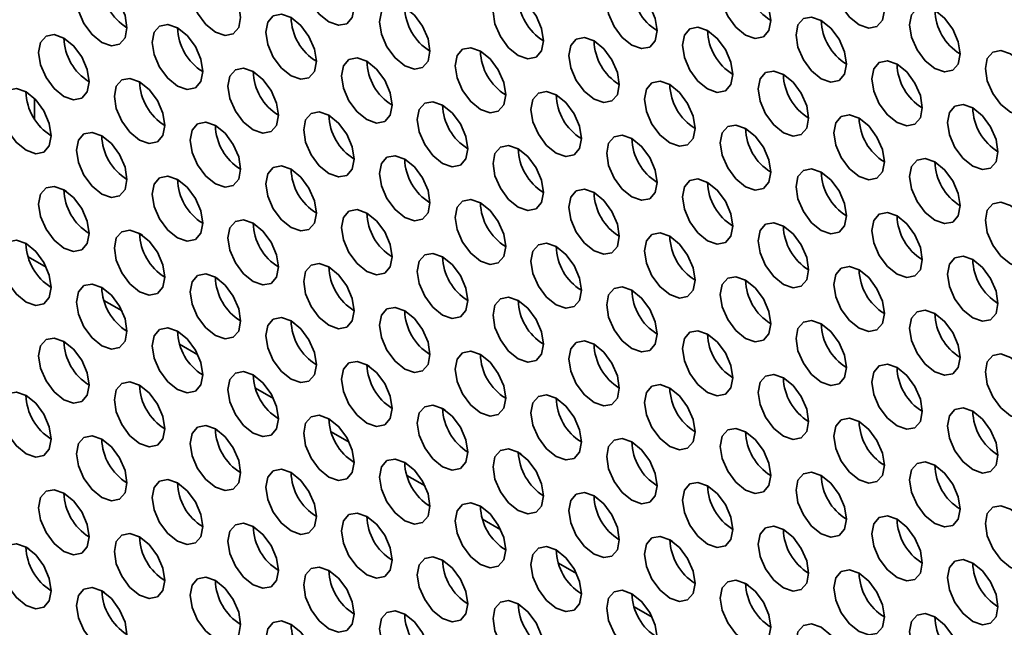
# Model space of a CAD drawing. Header units: millimetres. Extents: x 2 to 1120, y -2 to 861.
# Tile 136 of 226: x 768.13 to 777.33, y 628.88 to 634.55. Entities that reach past the tile are written whole.
import ezdxf

# ---------------------------------------------------------------- set-up
doc = ezdxf.new("R2010")
doc.units = ezdxf.units.MM

msp = doc.modelspace()

# ---------------------------------------------------------------- linework, layer by layer
at = {"color": 8, "linetype": 'Continuous', "lineweight": 35}
msp.add_line((768.2726, 633.622), (768.2726, 633.8103), dxfattribs=at)
at = {"color": 7, "linetype": 'Continuous', "lineweight": 35}
for p, q in [((768.546, 632.9594), (768.5715, 632.9447)), ((769.2531, 632.5512), (769.2786, 632.5365)), ((768.2127, 632.3353), (768.3821, 632.2375)), ((769.9603, 632.143), (769.9857, 632.1283)), ((768.9199, 631.9271), (769.0892, 631.8293)), ((770.6674, 631.7348), (770.6928, 631.7201)), ((769.627, 631.5189), (769.7963, 631.4211)), ((771.3745, 631.3266), (771.3999, 631.3119)), ((770.3341, 631.1107), (770.5034, 631.0129)), ((772.0816, 630.9184), (772.107, 630.9037)), ((771.0412, 630.7025), (771.2105, 630.6047)), ((772.7887, 630.5102), (772.8141, 630.4955)), ((771.7483, 630.2943), (771.9176, 630.1965)), ((773.4958, 630.102), (773.5212, 630.0873)), ((772.4554, 629.8861), (772.6247, 629.7883)), ((774.2029, 629.6938), (774.2283, 629.6791)), ((768.2176, 629.6107), (768.1925, 629.6252)), ((773.1625, 629.4779), (773.3318, 629.3801)), ((774.91, 629.2856), (774.9355, 629.2709)), ((768.9247, 629.2025), (768.8996, 629.217)), ((773.8696, 629.0697), (774.0389, 628.9719))]:
    msp.add_line(p, q, dxfattribs=at)
at = {"color": 7, "linetype": 'Continuous', "lineweight": 35, "flags": 128}
for points in [[(771.2566, 634.6624), (771.2387, 634.7769), (771.1876, 634.8947), (771.1111, 634.9979), (771.0209, 635.0706), (770.9307, 635.102), (770.8542, 635.0871), (770.8031, 635.0283), (770.7852, 634.9345), (770.8031, 634.82), (770.8542, 634.7022), (770.9307, 634.5991), (771.0209, 634.5263), (771.1111, 634.4949), (771.1876, 634.5098), (771.2387, 634.5686), (771.2566, 634.6624)], [(776.2064, 634.6356), (776.1884, 634.7502), (776.1373, 634.868), (776.0609, 634.9711), (775.9707, 635.0439), (775.8805, 635.0752), (775.804, 635.0604), (775.7529, 635.0016), (775.735, 634.9078), (775.7529, 634.7933), (775.804, 634.6755), (775.8805, 634.5723), (775.9707, 634.4995), (776.0609, 634.4682), (776.1373, 634.483), (776.1884, 634.5418), (776.2064, 634.6356)], [(770.1959, 634.567), (770.178, 634.6816), (770.1269, 634.7994), (770.0504, 634.9025), (769.9602, 634.9753), (769.87, 635.0066), (769.7936, 634.9918), (769.7425, 634.933), (769.7245, 634.8392), (769.7425, 634.7247), (769.7936, 634.6069), (769.87, 634.5037), (769.9602, 634.4309), (770.0504, 634.3996), (770.1269, 634.4144), (770.178, 634.4732), (770.1959, 634.567)], [(775.1457, 634.5403), (775.1278, 634.6548), (775.0767, 634.7726), (775.0002, 634.8757), (774.91, 634.9485), (774.8198, 634.9799), (774.7433, 634.965), (774.6922, 634.9062), (774.6743, 634.8124), (774.6922, 634.6979), (774.7433, 634.5801), (774.8198, 634.477), (774.91, 634.4042), (775.0002, 634.3728), (775.0767, 634.3877), (775.1278, 634.4465), (775.1457, 634.5403)], [(769.1353, 634.4717), (769.1173, 634.5862), (769.0663, 634.704), (768.9898, 634.8071), (768.8996, 634.8799), (768.8094, 634.9113), (768.7329, 634.8964), (768.6818, 634.8376), (768.6639, 634.7438), (768.6818, 634.6293), (768.7329, 634.5115), (768.8094, 634.4084), (768.8996, 634.3356), (768.9898, 634.3042), (769.0663, 634.3191), (769.1173, 634.3779), (769.1353, 634.4717)], [(774.085, 634.4449), (774.0671, 634.5594), (774.016, 634.6772), (773.9395, 634.7804), (773.8493, 634.8532), (773.7591, 634.8845), (773.6827, 634.8697), (773.6316, 634.8109), (773.6136, 634.7171), (773.6316, 634.6025), (773.6827, 634.4847), (773.7591, 634.3816), (773.8493, 634.3088), (773.9395, 634.2775), (774.016, 634.2923), (774.0671, 634.3511), (774.085, 634.4449)], [(773.0244, 634.3496), (773.0064, 634.4641), (772.9553, 634.5819), (772.8789, 634.685), (772.7887, 634.7578), (772.6985, 634.7892), (772.622, 634.7743), (772.5709, 634.7155), (772.553, 634.6217), (772.5709, 634.5072), (772.622, 634.3894), (772.6985, 634.2862), (772.7887, 634.2134), (772.8789, 634.1821), (772.9553, 634.197), (773.0064, 634.2558), (773.0244, 634.3496)], [(771.9637, 634.2542), (771.9458, 634.3687), (771.8947, 634.4865), (771.8182, 634.5897), (771.728, 634.6624), (771.6378, 634.6938), (771.5613, 634.6789), (771.5103, 634.6201), (771.4923, 634.5263), (771.5103, 634.4118), (771.5613, 634.294), (771.6378, 634.1909), (771.728, 634.1181), (771.8182, 634.0867), (771.8947, 634.1016), (771.9458, 634.1604), (771.9637, 634.2542)], [(776.9135, 634.2274), (776.8955, 634.342), (776.8444, 634.4598), (776.768, 634.5629), (776.6778, 634.6357), (776.5876, 634.667), (776.5111, 634.6522), (776.46, 634.5934), (776.4421, 634.4996), (776.46, 634.3851), (776.5111, 634.2673), (776.5876, 634.1641), (776.6778, 634.0913), (776.768, 634.06), (776.8444, 634.0748), (776.8955, 634.1336), (776.9135, 634.2274)], [(770.9031, 634.1588), (770.8851, 634.2734), (770.834, 634.3911), (770.7576, 634.4943), (770.6674, 634.5671), (770.5772, 634.5984), (770.5007, 634.5836), (770.4496, 634.5248), (770.4317, 634.431), (770.4496, 634.3165), (770.5007, 634.1987), (770.5772, 634.0955), (770.6674, 634.0227), (770.7576, 633.9914), (770.834, 634.0062), (770.8851, 634.065), (770.9031, 634.1588)], [(775.8528, 634.1321), (775.8349, 634.2466), (775.7838, 634.3644), (775.7073, 634.4675), (775.6171, 634.5403), (775.5269, 634.5717), (775.4504, 634.5568), (775.3993, 634.498), (775.3814, 634.4042), (775.3993, 634.2897), (775.4504, 634.1719), (775.5269, 634.0688), (775.6171, 633.996), (775.7073, 633.9646), (775.7838, 633.9795), (775.8349, 634.0383), (775.8528, 634.1321)], [(769.8424, 634.0635), (769.8245, 634.178), (769.7734, 634.2958), (769.6969, 634.3989), (769.6067, 634.4717), (769.5165, 634.5031), (769.44, 634.4882), (769.3889, 634.4294), (769.371, 634.3356), (769.3889, 634.2211), (769.44, 634.1033), (769.5165, 634.0001), (769.6067, 633.9274), (769.6969, 633.896), (769.7734, 633.9109), (769.8245, 633.9697), (769.8424, 634.0635)], [(774.7921, 634.0367), (774.7742, 634.1512), (774.7231, 634.269), (774.6466, 634.3722), (774.5564, 634.445), (774.4662, 634.4763), (774.3898, 634.4615), (774.3387, 634.4027), (774.3207, 634.3089), (774.3387, 634.1943), (774.3898, 634.0765), (774.4662, 633.9734), (774.5564, 633.9006), (774.6466, 633.8693), (774.7231, 633.8841), (774.7742, 633.9429), (774.7921, 634.0367)], [(768.7817, 633.9681), (768.7638, 634.0826), (768.7127, 634.2004), (768.6362, 634.3036), (768.546, 634.3764), (768.4558, 634.4077), (768.3794, 634.3929), (768.3283, 634.334), (768.3103, 634.2402), (768.3283, 634.1257), (768.3794, 634.0079), (768.4558, 633.9048), (768.546, 633.832), (768.6362, 633.8006), (768.7127, 633.8155), (768.7638, 633.8743), (768.7817, 633.9681)], [(773.7315, 633.9414), (773.7135, 634.0559), (773.6624, 634.1737), (773.586, 634.2768), (773.4958, 634.3496), (773.4056, 634.381), (773.3291, 634.3661), (773.278, 634.3073), (773.2601, 634.2135), (773.278, 634.099), (773.3291, 633.9812), (773.4056, 633.878), (773.4958, 633.8052), (773.586, 633.7739), (773.6624, 633.7887), (773.7135, 633.8476), (773.7315, 633.9414)], [(772.6708, 633.846), (772.6529, 633.9605), (772.6018, 634.0783), (772.5253, 634.1815), (772.4351, 634.2542), (772.3449, 634.2856), (772.2685, 634.2707), (772.2174, 634.2119), (772.1994, 634.1181), (772.2174, 634.0036), (772.2685, 633.8858), (772.3449, 633.7827), (772.4351, 633.7099), (772.5253, 633.6785), (772.6018, 633.6934), (772.6529, 633.7522), (772.6708, 633.846)], [(771.6102, 633.7506), (771.5922, 633.8651), (771.5411, 633.9829), (771.4647, 634.0861), (771.3745, 634.1589), (771.2843, 634.1902), (771.2078, 634.1754), (771.1567, 634.1166), (771.1388, 634.0228), (771.1567, 633.9083), (771.2078, 633.7905), (771.2843, 633.6873), (771.3745, 633.6145), (771.4647, 633.5832), (771.5411, 633.598), (771.5922, 633.6568), (771.6102, 633.7506)], [(777.6206, 633.8192), (777.6026, 633.9338), (777.5515, 634.0516), (777.4751, 634.1547), (777.3849, 634.2275), (777.2947, 634.2588), (777.2182, 634.244), (777.1671, 634.1852), (777.1492, 634.0914), (777.1671, 633.9769), (777.2182, 633.8591), (777.2947, 633.7559), (777.3849, 633.6831), (777.4751, 633.6518), (777.5515, 633.6666), (777.6026, 633.7254), (777.6206, 633.8192)], [(770.5495, 633.6553), (770.5316, 633.7698), (770.4805, 633.8876), (770.404, 633.9907), (770.3138, 634.0635), (770.2236, 634.0949), (770.1471, 634.08), (770.096, 634.0212), (770.0781, 633.9274), (770.096, 633.8129), (770.1471, 633.6951), (770.2236, 633.5919), (770.3138, 633.5192), (770.404, 633.4878), (770.4805, 633.5027), (770.5316, 633.5615), (770.5495, 633.6553)], [(776.5599, 633.7239), (776.542, 633.8384), (776.4909, 633.9562), (776.4144, 634.0593), (776.3242, 634.1321), (776.234, 634.1635), (776.1575, 634.1486), (776.1064, 634.0898), (776.0885, 633.996), (776.1064, 633.8815), (776.1575, 633.7637), (776.234, 633.6606), (776.3242, 633.5878), (776.4144, 633.5564), (776.4909, 633.5713), (776.542, 633.6301), (776.5599, 633.7239)], [(769.4888, 633.5599), (769.4709, 633.6744), (769.4198, 633.7922), (769.3433, 633.8954), (769.2531, 633.9682), (769.1629, 633.9995), (769.0865, 633.9846), (769.0354, 633.9258), (769.0174, 633.832), (769.0354, 633.7175), (769.0865, 633.5997), (769.1629, 633.4966), (769.2531, 633.4238), (769.3433, 633.3924), (769.4198, 633.4073), (769.4709, 633.4661), (769.4888, 633.5599)], [(775.4993, 633.6285), (775.4813, 633.743), (775.4302, 633.8608), (775.3537, 633.964), (775.2635, 634.0368), (775.1733, 634.0681), (775.0969, 634.0533), (775.0458, 633.9945), (775.0278, 633.9007), (775.0458, 633.7861), (775.0969, 633.6683), (775.1733, 633.5652), (775.2635, 633.4924), (775.3537, 633.461), (775.4302, 633.4759), (775.4813, 633.5347), (775.4993, 633.6285)], [(774.4386, 633.5332), (774.4206, 633.6477), (774.3696, 633.7655), (774.2931, 633.8686), (774.2029, 633.9414), (774.1127, 633.9728), (774.0362, 633.9579), (773.9851, 633.8991), (773.9672, 633.8053), (773.9851, 633.6908), (774.0362, 633.573), (774.1127, 633.4698), (774.2029, 633.397), (774.2931, 633.3657), (774.3696, 633.3805), (774.4206, 633.4394), (774.4386, 633.5332)], [(768.4282, 633.4645), (768.4102, 633.5791), (768.3591, 633.6969), (768.2827, 633.8), (768.1925, 633.8728), (768.1023, 633.9041), (768.0258, 633.8893), (767.9747, 633.8305), (767.9568, 633.7367), (767.9747, 633.6222), (768.0258, 633.5044), (768.1023, 633.4012), (768.1925, 633.3284), (768.2827, 633.2971), (768.3591, 633.3119), (768.4102, 633.3707), (768.4282, 633.4645)], [(773.3779, 633.4378), (773.36, 633.5523), (773.3089, 633.6701), (773.2324, 633.7732), (773.1422, 633.846), (773.052, 633.8774), (772.9756, 633.8625), (772.9245, 633.8037), (772.9065, 633.7099), (772.9245, 633.5954), (772.9756, 633.4776), (773.052, 633.3745), (773.1422, 633.3017), (773.2324, 633.2703), (773.3089, 633.2852), (773.36, 633.344), (773.3779, 633.4378)], [(772.3173, 633.3424), (772.2993, 633.4569), (772.2482, 633.5747), (772.1718, 633.6779), (772.0816, 633.7507), (771.9914, 633.782), (771.9149, 633.7672), (771.8638, 633.7084), (771.8459, 633.6146), (771.8638, 633.5), (771.9149, 633.3822), (771.9914, 633.2791), (772.0816, 633.2063), (772.1718, 633.175), (772.2482, 633.1898), (772.2993, 633.2486), (772.3173, 633.3424)], [(777.267, 633.3157), (777.2491, 633.4302), (777.198, 633.548), (777.1215, 633.6511), (777.0313, 633.7239), (776.9411, 633.7553), (776.8646, 633.7404), (776.8136, 633.6816), (776.7956, 633.5878), (776.8136, 633.4733), (776.8646, 633.3555), (776.9411, 633.2524), (777.0313, 633.1796), (777.1215, 633.1482), (777.198, 633.1631), (777.2491, 633.2219), (777.267, 633.3157)], [(771.2566, 633.2471), (771.2387, 633.3616), (771.1876, 633.4794), (771.1111, 633.5825), (771.0209, 633.6553), (770.9307, 633.6867), (770.8542, 633.6718), (770.8031, 633.613), (770.7852, 633.5192), (770.8031, 633.4047), (770.8542, 633.2869), (770.9307, 633.1837), (771.0209, 633.111), (771.1111, 633.0796), (771.1876, 633.0945), (771.2387, 633.1533), (771.2566, 633.2471)], [(776.2064, 633.2203), (776.1884, 633.3348), (776.1373, 633.4526), (776.0609, 633.5558), (775.9707, 633.6286), (775.8805, 633.6599), (775.804, 633.6451), (775.7529, 633.5862), (775.735, 633.4924), (775.7529, 633.3779), (775.804, 633.2601), (775.8805, 633.157), (775.9707, 633.0842), (776.0609, 633.0528), (776.1373, 633.0677), (776.1884, 633.1265), (776.2064, 633.2203)], [(770.1959, 633.1517), (770.178, 633.2662), (770.1269, 633.384), (770.0504, 633.4872), (769.9602, 633.5599), (769.87, 633.5913), (769.7936, 633.5764), (769.7425, 633.5176), (769.7245, 633.4238), (769.7425, 633.3093), (769.7936, 633.1915), (769.87, 633.0884), (769.9602, 633.0156), (770.0504, 632.9842), (770.1269, 632.9991), (770.178, 633.0579), (770.1959, 633.1517)], [(775.1457, 633.1249), (775.1278, 633.2395), (775.0767, 633.3573), (775.0002, 633.4604), (774.91, 633.5332), (774.8198, 633.5645), (774.7433, 633.5497), (774.6922, 633.4909), (774.6743, 633.3971), (774.6922, 633.2826), (774.7433, 633.1648), (774.8198, 633.0616), (774.91, 632.9888), (775.0002, 632.9575), (775.0767, 632.9723), (775.1278, 633.0311), (775.1457, 633.1249)], [(769.1353, 633.0563), (769.1173, 633.1709), (769.0663, 633.2887), (768.9898, 633.3918), (768.8996, 633.4646), (768.8094, 633.4959), (768.7329, 633.4811), (768.6818, 633.4223), (768.6639, 633.3285), (768.6818, 633.214), (768.7329, 633.0962), (768.8094, 632.993), (768.8996, 632.9202), (768.9898, 632.8889), (769.0663, 632.9037), (769.1173, 632.9625), (769.1353, 633.0563)], [(774.085, 633.0296), (774.0671, 633.1441), (774.016, 633.2619), (773.9395, 633.365), (773.8493, 633.4378), (773.7591, 633.4692), (773.6827, 633.4543), (773.6316, 633.3955), (773.6136, 633.3017), (773.6316, 633.1872), (773.6827, 633.0694), (773.7591, 632.9663), (773.8493, 632.8935), (773.9395, 632.8621), (774.016, 632.877), (774.0671, 632.9358), (774.085, 633.0296)], [(773.0244, 632.9342), (773.0064, 633.0487), (772.9553, 633.1665), (772.8789, 633.2697), (772.7887, 633.3425), (772.6985, 633.3738), (772.622, 633.359), (772.5709, 633.3002), (772.553, 633.2064), (772.5709, 633.0918), (772.622, 632.974), (772.6985, 632.8709), (772.7887, 632.7981), (772.8789, 632.7668), (772.9553, 632.7816), (773.0064, 632.8404), (773.0244, 632.9342)], [(771.9637, 632.8389), (771.9458, 632.9534), (771.8947, 633.0712), (771.8182, 633.1743), (771.728, 633.2471), (771.6378, 633.2785), (771.5613, 633.2636), (771.5103, 633.2048), (771.4923, 633.111), (771.5103, 632.9965), (771.5613, 632.8787), (771.6378, 632.7755), (771.728, 632.7027), (771.8182, 632.6714), (771.8947, 632.6863), (771.9458, 632.7451), (771.9637, 632.8389)], [(770.9031, 632.7435), (770.8851, 632.858), (770.834, 632.9758), (770.7576, 633.079), (770.6674, 633.1517), (770.5772, 633.1831), (770.5007, 633.1682), (770.4496, 633.1094), (770.4317, 633.0156), (770.4496, 632.9011), (770.5007, 632.7833), (770.5772, 632.6802), (770.6674, 632.6074), (770.7576, 632.576), (770.834, 632.5909), (770.8851, 632.6497), (770.9031, 632.7435)], [(776.9135, 632.8121), (776.8955, 632.9266), (776.8444, 633.0444), (776.768, 633.1476), (776.6778, 633.2204), (776.5876, 633.2517), (776.5111, 633.2368), (776.46, 633.178), (776.4421, 633.0842), (776.46, 632.9697), (776.5111, 632.8519), (776.5876, 632.7488), (776.6778, 632.676), (776.768, 632.6446), (776.8444, 632.6595), (776.8955, 632.7183), (776.9135, 632.8121)], [(769.8424, 632.6481), (769.8245, 632.7627), (769.7734, 632.8804), (769.6969, 632.9836), (769.6067, 633.0564), (769.5165, 633.0877), (769.44, 633.0729), (769.3889, 633.0141), (769.371, 632.9203), (769.3889, 632.8058), (769.44, 632.688), (769.5165, 632.5848), (769.6067, 632.512), (769.6969, 632.4807), (769.7734, 632.4955), (769.8245, 632.5543), (769.8424, 632.6481)], [(775.8528, 632.7167), (775.8349, 632.8313), (775.7838, 632.9491), (775.7073, 633.0522), (775.6171, 633.125), (775.5269, 633.1563), (775.4504, 633.1415), (775.3993, 633.0827), (775.3814, 632.9889), (775.3993, 632.8744), (775.4504, 632.7566), (775.5269, 632.6534), (775.6171, 632.5806), (775.7073, 632.5493), (775.7838, 632.5641), (775.8349, 632.6229), (775.8528, 632.7167)], [(768.7817, 632.5528), (768.7638, 632.6673), (768.7127, 632.7851), (768.6362, 632.8882), (768.546, 632.961), (768.4558, 632.9924), (768.3794, 632.9775), (768.3283, 632.9187), (768.3103, 632.8249), (768.3283, 632.7104), (768.3794, 632.5926), (768.4558, 632.4894), (768.546, 632.4167), (768.6362, 632.3853), (768.7127, 632.4002), (768.7638, 632.459), (768.7817, 632.5528)], [(774.7921, 632.6214), (774.7742, 632.7359), (774.7231, 632.8537), (774.6466, 632.9568), (774.5564, 633.0296), (774.4662, 633.061), (774.3898, 633.0461), (774.3387, 632.9873), (774.3207, 632.8935), (774.3387, 632.779), (774.3898, 632.6612), (774.4662, 632.5581), (774.5564, 632.4853), (774.6466, 632.4539), (774.7231, 632.4688), (774.7742, 632.5276), (774.7921, 632.6214)], [(773.7315, 632.526), (773.7135, 632.6405), (773.6624, 632.7583), (773.586, 632.8615), (773.4958, 632.9343), (773.4056, 632.9656), (773.3291, 632.9508), (773.278, 632.892), (773.2601, 632.7982), (773.278, 632.6836), (773.3291, 632.5658), (773.4056, 632.4627), (773.4958, 632.3899), (773.586, 632.3586), (773.6624, 632.3734), (773.7135, 632.4322), (773.7315, 632.526)], [(772.6708, 632.4307), (772.6529, 632.5452), (772.6018, 632.663), (772.5253, 632.7661), (772.4351, 632.8389), (772.3449, 632.8703), (772.2685, 632.8554), (772.2174, 632.7966), (772.1994, 632.7028), (772.2174, 632.5883), (772.2685, 632.4705), (772.3449, 632.3673), (772.4351, 632.2945), (772.5253, 632.2632), (772.6018, 632.278), (772.6529, 632.3369), (772.6708, 632.4307)], [(777.6206, 632.4039), (777.6026, 632.5184), (777.5515, 632.6362), (777.4751, 632.7394), (777.3849, 632.8122), (777.2947, 632.8435), (777.2182, 632.8286), (777.1671, 632.7698), (777.1492, 632.676), (777.1671, 632.5615), (777.2182, 632.4437), (777.2947, 632.3406), (777.3849, 632.2678), (777.4751, 632.2364), (777.5515, 632.2513), (777.6026, 632.3101), (777.6206, 632.4039)], [(771.6102, 632.3353), (771.5922, 632.4498), (771.5411, 632.5676), (771.4647, 632.6708), (771.3745, 632.7435), (771.2843, 632.7749), (771.2078, 632.76), (771.1567, 632.7012), (771.1388, 632.6074), (771.1567, 632.4929), (771.2078, 632.3751), (771.2843, 632.272), (771.3745, 632.1992), (771.4647, 632.1678), (771.5411, 632.1827), (771.5922, 632.2415), (771.6102, 632.3353)], [(776.5599, 632.3085), (776.542, 632.4231), (776.4909, 632.5409), (776.4144, 632.644), (776.3242, 632.7168), (776.234, 632.7481), (776.1575, 632.7333), (776.1064, 632.6745), (776.0885, 632.5807), (776.1064, 632.4662), (776.1575, 632.3484), (776.234, 632.2452), (776.3242, 632.1724), (776.4144, 632.1411), (776.4909, 632.1559), (776.542, 632.2147), (776.5599, 632.3085)], [(770.5495, 632.2399), (770.5316, 632.3544), (770.4805, 632.4722), (770.404, 632.5754), (770.3138, 632.6482), (770.2236, 632.6795), (770.1471, 632.6647), (770.096, 632.6059), (770.0781, 632.5121), (770.096, 632.3976), (770.1471, 632.2798), (770.2236, 632.1766), (770.3138, 632.1038), (770.404, 632.0725), (770.4805, 632.0873), (770.5316, 632.1461), (770.5495, 632.2399)], [(775.4993, 632.2132), (775.4813, 632.3277), (775.4302, 632.4455), (775.3537, 632.5486), (775.2635, 632.6214), (775.1733, 632.6528), (775.0969, 632.6379), (775.0458, 632.5791), (775.0278, 632.4853), (775.0458, 632.3708), (775.0969, 632.253), (775.1733, 632.1499), (775.2635, 632.0771), (775.3537, 632.0457), (775.4302, 632.0606), (775.4813, 632.1194), (775.4993, 632.2132)], [(769.4888, 632.1446), (769.4709, 632.2591), (769.4198, 632.3769), (769.3433, 632.48), (769.2531, 632.5528), (769.1629, 632.5842), (769.0865, 632.5693), (769.0354, 632.5105), (769.0174, 632.4167), (769.0354, 632.3022), (769.0865, 632.1844), (769.1629, 632.0812), (769.2531, 632.0085), (769.3433, 631.9771), (769.4198, 631.992), (769.4709, 632.0508), (769.4888, 632.1446)], [(774.4386, 632.1178), (774.4206, 632.2323), (774.3696, 632.3501), (774.2931, 632.4533), (774.2029, 632.5261), (774.1127, 632.5574), (774.0362, 632.5426), (773.9851, 632.4838), (773.9672, 632.39), (773.9851, 632.2754), (774.0362, 632.1576), (774.1127, 632.0545), (774.2029, 631.9817), (774.2931, 631.9503), (774.3696, 631.9652), (774.4206, 632.024), (774.4386, 632.1178)], [(768.4282, 632.0492), (768.4102, 632.1637), (768.3591, 632.2815), (768.2827, 632.3847), (768.1925, 632.4575), (768.1023, 632.4888), (768.0258, 632.4739), (767.9747, 632.4151), (767.9568, 632.3213), (767.9747, 632.2068), (768.0258, 632.089), (768.1023, 631.9859), (768.1925, 631.9131), (768.2827, 631.8817), (768.3591, 631.8966), (768.4102, 631.9554), (768.4282, 632.0492)], [(773.3779, 632.0225), (773.36, 632.137), (773.3089, 632.2548), (773.2324, 632.3579), (773.1422, 632.4307), (773.052, 632.4621), (772.9756, 632.4472), (772.9245, 632.3884), (772.9065, 632.2946), (772.9245, 632.1801), (772.9756, 632.0623), (773.052, 631.9591), (773.1422, 631.8863), (773.2324, 631.855), (773.3089, 631.8698), (773.36, 631.9287), (773.3779, 632.0225)], [(772.3173, 631.9271), (772.2993, 632.0416), (772.2482, 632.1594), (772.1718, 632.2625), (772.0816, 632.3353), (771.9914, 632.3667), (771.9149, 632.3518), (771.8638, 632.293), (771.8459, 632.1992), (771.8638, 632.0847), (771.9149, 631.9669), (771.9914, 631.8638), (772.0816, 631.791), (772.1718, 631.7596), (772.2482, 631.7745), (772.2993, 631.8333), (772.3173, 631.9271)], [(771.2566, 631.8317), (771.2387, 631.9462), (771.1876, 632.064), (771.1111, 632.1672), (771.0209, 632.24), (770.9307, 632.2713), (770.8542, 632.2565), (770.8031, 632.1977), (770.7852, 632.1039), (770.8031, 631.9893), (770.8542, 631.8715), (770.9307, 631.7684), (771.0209, 631.6956), (771.1111, 631.6643), (771.1876, 631.6791), (771.2387, 631.7379), (771.2566, 631.8317)], [(777.267, 631.9003), (777.2491, 632.0149), (777.198, 632.1326), (777.1215, 632.2358), (777.0313, 632.3086), (776.9411, 632.3399), (776.8646, 632.3251), (776.8136, 632.2663), (776.7956, 632.1725), (776.8136, 632.058), (776.8646, 631.9402), (776.9411, 631.837), (777.0313, 631.7642), (777.1215, 631.7329), (777.198, 631.7477), (777.2491, 631.8065), (777.267, 631.9003)], [(770.1959, 631.7364), (770.178, 631.8509), (770.1269, 631.9687), (770.0504, 632.0718), (769.9602, 632.1446), (769.87, 632.176), (769.7936, 632.1611), (769.7425, 632.1023), (769.7245, 632.0085), (769.7425, 631.894), (769.7936, 631.7762), (769.87, 631.673), (769.9602, 631.6003), (770.0504, 631.5689), (770.1269, 631.5838), (770.178, 631.6426), (770.1959, 631.7364)], [(776.2064, 631.805), (776.1884, 631.9195), (776.1373, 632.0373), (776.0609, 632.1404), (775.9707, 632.2132), (775.8805, 632.2446), (775.804, 632.2297), (775.7529, 632.1709), (775.735, 632.0771), (775.7529, 631.9626), (775.804, 631.8448), (775.8805, 631.7417), (775.9707, 631.6689), (776.0609, 631.6375), (776.1373, 631.6524), (776.1884, 631.7112), (776.2064, 631.805)], [(769.1353, 631.641), (769.1173, 631.7555), (769.0663, 631.8733), (768.9898, 631.9765), (768.8996, 632.0492), (768.8094, 632.0806), (768.7329, 632.0657), (768.6818, 632.0069), (768.6639, 631.9131), (768.6818, 631.7986), (768.7329, 631.6808), (768.8094, 631.5777), (768.8996, 631.5049), (768.9898, 631.4735), (769.0663, 631.4884), (769.1173, 631.5472), (769.1353, 631.641)], [(775.1457, 631.7096), (775.1278, 631.8241), (775.0767, 631.9419), (775.0002, 632.0451), (774.91, 632.1179), (774.8198, 632.1492), (774.7433, 632.1344), (774.6922, 632.0755), (774.6743, 631.9817), (774.6922, 631.8672), (774.7433, 631.7494), (774.8198, 631.6463), (774.91, 631.5735), (775.0002, 631.5421), (775.0767, 631.557), (775.1278, 631.6158), (775.1457, 631.7096)], [(774.085, 631.6142), (774.0671, 631.7288), (774.016, 631.8466), (773.9395, 631.9497), (773.8493, 632.0225), (773.7591, 632.0538), (773.6827, 632.039), (773.6316, 631.9802), (773.6136, 631.8864), (773.6316, 631.7719), (773.6827, 631.6541), (773.7591, 631.5509), (773.8493, 631.4781), (773.9395, 631.4468), (774.016, 631.4616), (774.0671, 631.5204), (774.085, 631.6142)], [(773.0244, 631.5189), (773.0064, 631.6334), (772.9553, 631.7512), (772.8789, 631.8543), (772.7887, 631.9271), (772.6985, 631.9585), (772.622, 631.9436), (772.5709, 631.8848), (772.553, 631.791), (772.5709, 631.6765), (772.622, 631.5587), (772.6985, 631.4556), (772.7887, 631.3828), (772.8789, 631.3514), (772.9553, 631.3663), (773.0064, 631.4251), (773.0244, 631.5189)], [(771.9637, 631.4235), (771.9458, 631.538), (771.8947, 631.6558), (771.8182, 631.759), (771.728, 631.8318), (771.6378, 631.8631), (771.5613, 631.8483), (771.5103, 631.7895), (771.4923, 631.6957), (771.5103, 631.5811), (771.5613, 631.4633), (771.6378, 631.3602), (771.728, 631.2874), (771.8182, 631.2561), (771.8947, 631.2709), (771.9458, 631.3297), (771.9637, 631.4235)], [(776.9135, 631.3968), (776.8955, 631.5113), (776.8444, 631.6291), (776.768, 631.7322), (776.6778, 631.805), (776.5876, 631.8364), (776.5111, 631.8215), (776.46, 631.7627), (776.4421, 631.6689), (776.46, 631.5544), (776.5111, 631.4366), (776.5876, 631.3334), (776.6778, 631.2607), (776.768, 631.2293), (776.8444, 631.2442), (776.8955, 631.303), (776.9135, 631.3968)], [(770.9031, 631.3282), (770.8851, 631.4427), (770.834, 631.5605), (770.7576, 631.6636), (770.6674, 631.7364), (770.5772, 631.7678), (770.5007, 631.7529), (770.4496, 631.6941), (770.4317, 631.6003), (770.4496, 631.4858), (770.5007, 631.368), (770.5772, 631.2648), (770.6674, 631.192), (770.7576, 631.1607), (770.834, 631.1756), (770.8851, 631.2344), (770.9031, 631.3282)], [(775.8528, 631.3014), (775.8349, 631.4159), (775.7838, 631.5337), (775.7073, 631.6369), (775.6171, 631.7097), (775.5269, 631.741), (775.4504, 631.7261), (775.3993, 631.6673), (775.3814, 631.5735), (775.3993, 631.459), (775.4504, 631.3412), (775.5269, 631.2381), (775.6171, 631.1653), (775.7073, 631.1339), (775.7838, 631.1488), (775.8349, 631.2076), (775.8528, 631.3014)], [(769.8424, 631.2328), (769.8245, 631.3473), (769.7734, 631.4651), (769.6969, 631.5683), (769.6067, 631.641), (769.5165, 631.6724), (769.44, 631.6575), (769.3889, 631.5987), (769.371, 631.5049), (769.3889, 631.3904), (769.44, 631.2726), (769.5165, 631.1695), (769.6067, 631.0967), (769.6969, 631.0653), (769.7734, 631.0802), (769.8245, 631.139), (769.8424, 631.2328)], [(774.7921, 631.206), (774.7742, 631.3206), (774.7231, 631.4384), (774.6466, 631.5415), (774.5564, 631.6143), (774.4662, 631.6456), (774.3898, 631.6308), (774.3387, 631.572), (774.3207, 631.4782), (774.3387, 631.3637), (774.3898, 631.2459), (774.4662, 631.1427), (774.5564, 631.0699), (774.6466, 631.0386), (774.7231, 631.0534), (774.7742, 631.1122), (774.7921, 631.206)], [(768.7817, 631.1374), (768.7638, 631.252), (768.7127, 631.3697), (768.6362, 631.4729), (768.546, 631.5457), (768.4558, 631.577), (768.3794, 631.5622), (768.3283, 631.5034), (768.3103, 631.4096), (768.3283, 631.2951), (768.3794, 631.1773), (768.4558, 631.0741), (768.546, 631.0013), (768.6362, 630.97), (768.7127, 630.9848), (768.7638, 631.0436), (768.7817, 631.1374)], [(773.7315, 631.1107), (773.7135, 631.2252), (773.6624, 631.343), (773.586, 631.4461), (773.4958, 631.5189), (773.4056, 631.5503), (773.3291, 631.5354), (773.278, 631.4766), (773.2601, 631.3828), (773.278, 631.2683), (773.3291, 631.1505), (773.4056, 631.0474), (773.4958, 630.9746), (773.586, 630.9432), (773.6624, 630.9581), (773.7135, 631.0169), (773.7315, 631.1107)], [(772.6708, 631.0153), (772.6529, 631.1298), (772.6018, 631.2476), (772.5253, 631.3508), (772.4351, 631.4236), (772.3449, 631.4549), (772.2685, 631.4401), (772.2174, 631.3813), (772.1994, 631.2875), (772.2174, 631.1729), (772.2685, 631.0551), (772.3449, 630.952), (772.4351, 630.8792), (772.5253, 630.8479), (772.6018, 630.8627), (772.6529, 630.9215), (772.6708, 631.0153)], [(777.6206, 630.9886), (777.6026, 631.1031), (777.5515, 631.2209), (777.4751, 631.324), (777.3849, 631.3968), (777.2947, 631.4282), (777.2182, 631.4133), (777.1671, 631.3545), (777.1492, 631.2607), (777.1671, 631.1462), (777.2182, 631.0284), (777.2947, 630.9252), (777.3849, 630.8525), (777.4751, 630.8211), (777.5515, 630.836), (777.6026, 630.8948), (777.6206, 630.9886)], [(771.6102, 630.92), (771.5922, 631.0345), (771.5411, 631.1523), (771.4647, 631.2554), (771.3745, 631.3282), (771.2843, 631.3596), (771.2078, 631.3447), (771.1567, 631.2859), (771.1388, 631.1921), (771.1567, 631.0776), (771.2078, 630.9598), (771.2843, 630.8566), (771.3745, 630.7838), (771.4647, 630.7525), (771.5411, 630.7673), (771.5922, 630.8262), (771.6102, 630.92)], [(770.5495, 630.8246), (770.5316, 630.9391), (770.4805, 631.0569), (770.404, 631.1601), (770.3138, 631.2328), (770.2236, 631.2642), (770.1471, 631.2493), (770.096, 631.1905), (770.0781, 631.0967), (770.096, 630.9822), (770.1471, 630.8644), (770.2236, 630.7613), (770.3138, 630.6885), (770.404, 630.6571), (770.4805, 630.672), (770.5316, 630.7308), (770.5495, 630.8246)], [(776.5599, 630.8932), (776.542, 631.0077), (776.4909, 631.1255), (776.4144, 631.2287), (776.3242, 631.3015), (776.234, 631.3328), (776.1575, 631.3179), (776.1064, 631.2591), (776.0885, 631.1653), (776.1064, 631.0508), (776.1575, 630.933), (776.234, 630.8299), (776.3242, 630.7571), (776.4144, 630.7257), (776.4909, 630.7406), (776.542, 630.7994), (776.5599, 630.8932)], [(769.4888, 630.7292), (769.4709, 630.8437), (769.4198, 630.9615), (769.3433, 631.0647), (769.2531, 631.1375), (769.1629, 631.1688), (769.0865, 631.154), (769.0354, 631.0952), (769.0174, 631.0014), (769.0354, 630.8869), (769.0865, 630.7691), (769.1629, 630.6659), (769.2531, 630.5931), (769.3433, 630.5618), (769.4198, 630.5766), (769.4709, 630.6354), (769.4888, 630.7292)], [(775.4993, 630.7978), (775.4813, 630.9124), (775.4302, 631.0302), (775.3537, 631.1333), (775.2635, 631.2061), (775.1733, 631.2374), (775.0969, 631.2226), (775.0458, 631.1638), (775.0278, 631.07), (775.0458, 630.9555), (775.0969, 630.8377), (775.1733, 630.7345), (775.2635, 630.6617), (775.3537, 630.6304), (775.4302, 630.6452), (775.4813, 630.704), (775.4993, 630.7978)], [(768.4282, 630.6339), (768.4102, 630.7484), (768.3591, 630.8662), (768.2827, 630.9693), (768.1925, 631.0421), (768.1023, 631.0735), (768.0258, 631.0586), (767.9747, 630.9998), (767.9568, 630.906), (767.9747, 630.7915), (768.0258, 630.6737), (768.1023, 630.5705), (768.1925, 630.4978), (768.2827, 630.4664), (768.3591, 630.4813), (768.4102, 630.5401), (768.4282, 630.6339)], [(774.4386, 630.7025), (774.4206, 630.817), (774.3696, 630.9348), (774.2931, 631.0379), (774.2029, 631.1107), (774.1127, 631.1421), (774.0362, 631.1272), (773.9851, 631.0684), (773.9672, 630.9746), (773.9851, 630.8601), (774.0362, 630.7423), (774.1127, 630.6392), (774.2029, 630.5664), (774.2931, 630.535), (774.3696, 630.5499), (774.4206, 630.6087), (774.4386, 630.7025)], [(773.3779, 630.6071), (773.36, 630.7216), (773.3089, 630.8394), (773.2324, 630.9426), (773.1422, 631.0154), (773.052, 631.0467), (772.9756, 631.0319), (772.9245, 630.9731), (772.9065, 630.8793), (772.9245, 630.7647), (772.9756, 630.6469), (773.052, 630.5438), (773.1422, 630.471), (773.2324, 630.4396), (773.3089, 630.4545), (773.36, 630.5133), (773.3779, 630.6071)], [(772.3173, 630.5118), (772.2993, 630.6263), (772.2482, 630.7441), (772.1718, 630.8472), (772.0816, 630.92), (771.9914, 630.9514), (771.9149, 630.9365), (771.8638, 630.8777), (771.8459, 630.7839), (771.8638, 630.6694), (771.9149, 630.5516), (771.9914, 630.4484), (772.0816, 630.3756), (772.1718, 630.3443), (772.2482, 630.3591), (772.2993, 630.418), (772.3173, 630.5118)], [(777.267, 630.485), (777.2491, 630.5995), (777.198, 630.7173), (777.1215, 630.8205), (777.0313, 630.8932), (776.9411, 630.9246), (776.8646, 630.9097), (776.8136, 630.8509), (776.7956, 630.7571), (776.8136, 630.6426), (776.8646, 630.5248), (776.9411, 630.4217), (777.0313, 630.3489), (777.1215, 630.3175), (777.198, 630.3324), (777.2491, 630.3912), (777.267, 630.485)], [(771.2566, 630.4164), (771.2387, 630.5309), (771.1876, 630.6487), (771.1111, 630.7518), (771.0209, 630.8246), (770.9307, 630.856), (770.8542, 630.8411), (770.8031, 630.7823), (770.7852, 630.6885), (770.8031, 630.574), (770.8542, 630.4562), (770.9307, 630.3531), (771.0209, 630.2803), (771.1111, 630.2489), (771.1876, 630.2638), (771.2387, 630.3226), (771.2566, 630.4164)], [(776.2064, 630.3896), (776.1884, 630.5042), (776.1373, 630.6219), (776.0609, 630.7251), (775.9707, 630.7979), (775.8805, 630.8292), (775.804, 630.8144), (775.7529, 630.7556), (775.735, 630.6618), (775.7529, 630.5473), (775.804, 630.4295), (775.8805, 630.3263), (775.9707, 630.2535), (776.0609, 630.2222), (776.1373, 630.237), (776.1884, 630.2958), (776.2064, 630.3896)], [(770.1959, 630.321), (770.178, 630.4355), (770.1269, 630.5533), (770.0504, 630.6565), (769.9602, 630.7293), (769.87, 630.7606), (769.7936, 630.7458), (769.7425, 630.687), (769.7245, 630.5932), (769.7425, 630.4786), (769.7936, 630.3608), (769.87, 630.2577), (769.9602, 630.1849), (770.0504, 630.1536), (770.1269, 630.1684), (770.178, 630.2272), (770.1959, 630.321)], [(775.1457, 630.2943), (775.1278, 630.4088), (775.0767, 630.5266), (775.0002, 630.6297), (774.91, 630.7025), (774.8198, 630.7339), (774.7433, 630.719), (774.6922, 630.6602), (774.6743, 630.5664), (774.6922, 630.4519), (774.7433, 630.3341), (774.8198, 630.231), (774.91, 630.1582), (775.0002, 630.1268), (775.0767, 630.1417), (775.1278, 630.2005), (775.1457, 630.2943)], [(769.1353, 630.2257), (769.1173, 630.3402), (769.0663, 630.458), (768.9898, 630.5611), (768.8996, 630.6339), (768.8094, 630.6653), (768.7329, 630.6504), (768.6818, 630.5916), (768.6639, 630.4978), (768.6818, 630.3833), (768.7329, 630.2655), (768.8094, 630.1623), (768.8996, 630.0896), (768.9898, 630.0582), (769.0663, 630.0731), (769.1173, 630.1319), (769.1353, 630.2257)], [(774.085, 630.1989), (774.0671, 630.3134), (774.016, 630.4312), (773.9395, 630.5344), (773.8493, 630.6072), (773.7591, 630.6385), (773.6827, 630.6237), (773.6316, 630.5648), (773.6136, 630.471), (773.6316, 630.3565), (773.6827, 630.2387), (773.7591, 630.1356), (773.8493, 630.0628), (773.9395, 630.0314), (774.016, 630.0463), (774.0671, 630.1051), (774.085, 630.1989)], [(773.0244, 630.1035), (773.0064, 630.2181), (772.9553, 630.3359), (772.8789, 630.439), (772.7887, 630.5118), (772.6985, 630.5431), (772.622, 630.5283), (772.5709, 630.4695), (772.553, 630.3757), (772.5709, 630.2612), (772.622, 630.1434), (772.6985, 630.0402), (772.7887, 629.9674), (772.8789, 629.9361), (772.9553, 629.9509), (773.0064, 630.0097), (773.0244, 630.1035)], [(771.9637, 630.0082), (771.9458, 630.1227), (771.8947, 630.2405), (771.8182, 630.3436), (771.728, 630.4164), (771.6378, 630.4478), (771.5613, 630.4329), (771.5103, 630.3741), (771.4923, 630.2803), (771.5103, 630.1658), (771.5613, 630.048), (771.6378, 629.9449), (771.728, 629.8721), (771.8182, 629.8407), (771.8947, 629.8556), (771.9458, 629.9144), (771.9637, 630.0082)], [(776.9135, 629.9814), (776.8955, 630.0959), (776.8444, 630.2137), (776.768, 630.3169), (776.6778, 630.3897), (776.5876, 630.421), (776.5111, 630.4062), (776.46, 630.3474), (776.4421, 630.2536), (776.46, 630.1391), (776.5111, 630.0213), (776.5876, 629.9181), (776.6778, 629.8453), (776.768, 629.814), (776.8444, 629.8288), (776.8955, 629.8876), (776.9135, 629.9814)], [(770.9031, 629.9128), (770.8851, 630.0273), (770.834, 630.1451), (770.7576, 630.2483), (770.6674, 630.3211), (770.5772, 630.3524), (770.5007, 630.3376), (770.4496, 630.2788), (770.4317, 630.185), (770.4496, 630.0704), (770.5007, 629.9526), (770.5772, 629.8495), (770.6674, 629.7767), (770.7576, 629.7454), (770.834, 629.7602), (770.8851, 629.819), (770.9031, 629.9128)], [(775.8528, 629.8861), (775.8349, 630.0006), (775.7838, 630.1184), (775.7073, 630.2215), (775.6171, 630.2943), (775.5269, 630.3257), (775.4504, 630.3108), (775.3993, 630.252), (775.3814, 630.1582), (775.3993, 630.0437), (775.4504, 629.9259), (775.5269, 629.8227), (775.6171, 629.75), (775.7073, 629.7186), (775.7838, 629.7335), (775.8349, 629.7923), (775.8528, 629.8861)], [(769.8424, 629.8175), (769.8245, 629.932), (769.7734, 630.0498), (769.6969, 630.1529), (769.6067, 630.2257), (769.5165, 630.2571), (769.44, 630.2422), (769.3889, 630.1834), (769.371, 630.0896), (769.3889, 629.9751), (769.44, 629.8573), (769.5165, 629.7541), (769.6067, 629.6813), (769.6969, 629.65), (769.7734, 629.6649), (769.8245, 629.7237), (769.8424, 629.8175)], [(774.7921, 629.7907), (774.7742, 629.9052), (774.7231, 630.023), (774.6466, 630.1262), (774.5564, 630.199), (774.4662, 630.2303), (774.3898, 630.2154), (774.3387, 630.1566), (774.3207, 630.0628), (774.3387, 629.9483), (774.3898, 629.8305), (774.4662, 629.7274), (774.5564, 629.6546), (774.6466, 629.6232), (774.7231, 629.6381), (774.7742, 629.6969), (774.7921, 629.7907)], [(768.7817, 629.7221), (768.7638, 629.8366), (768.7127, 629.9544), (768.6362, 630.0576), (768.546, 630.1303), (768.4558, 630.1617), (768.3794, 630.1468), (768.3283, 630.088), (768.3103, 629.9942), (768.3283, 629.8797), (768.3794, 629.7619), (768.4558, 629.6588), (768.546, 629.586), (768.6362, 629.5546), (768.7127, 629.5695), (768.7638, 629.6283), (768.7817, 629.7221)], [(773.7315, 629.6953), (773.7135, 629.8099), (773.6624, 629.9277), (773.586, 630.0308), (773.4958, 630.1036), (773.4056, 630.1349), (773.3291, 630.1201), (773.278, 630.0613), (773.2601, 629.9675), (773.278, 629.853), (773.3291, 629.7352), (773.4056, 629.632), (773.4958, 629.5592), (773.586, 629.5279), (773.6624, 629.5427), (773.7135, 629.6015), (773.7315, 629.6953)], [(772.6708, 629.6), (772.6529, 629.7145), (772.6018, 629.8323), (772.5253, 629.9354), (772.4351, 630.0082), (772.3449, 630.0396), (772.2685, 630.0247), (772.2174, 629.9659), (772.1994, 629.8721), (772.2174, 629.7576), (772.2685, 629.6398), (772.3449, 629.5367), (772.4351, 629.4639), (772.5253, 629.4325), (772.6018, 629.4474), (772.6529, 629.5062), (772.6708, 629.6)], [(777.6206, 629.5732), (777.6026, 629.6877), (777.5515, 629.8055), (777.4751, 629.9087), (777.3849, 629.9815), (777.2947, 630.0128), (777.2182, 629.998), (777.1671, 629.9392), (777.1492, 629.8454), (777.1671, 629.7308), (777.2182, 629.613), (777.2947, 629.5099), (777.3849, 629.4371), (777.4751, 629.4058), (777.5515, 629.4206), (777.6026, 629.4794), (777.6206, 629.5732)], [(771.6102, 629.5046), (771.5922, 629.6191), (771.5411, 629.7369), (771.4647, 629.8401), (771.3745, 629.9129), (771.2843, 629.9442), (771.2078, 629.9294), (771.1567, 629.8706), (771.1388, 629.7768), (771.1567, 629.6622), (771.2078, 629.5444), (771.2843, 629.4413), (771.3745, 629.3685), (771.4647, 629.3372), (771.5411, 629.352), (771.5922, 629.4108), (771.6102, 629.5046)], [(776.5599, 629.4779), (776.542, 629.5924), (776.4909, 629.7102), (776.4144, 629.8133), (776.3242, 629.8861), (776.234, 629.9175), (776.1575, 629.9026), (776.1064, 629.8438), (776.0885, 629.75), (776.1064, 629.6355), (776.1575, 629.5177), (776.234, 629.4145), (776.3242, 629.3418), (776.4144, 629.3104), (776.4909, 629.3253), (776.542, 629.3841), (776.5599, 629.4779)], [(770.5495, 629.4093), (770.5316, 629.5238), (770.4805, 629.6416), (770.404, 629.7447), (770.3138, 629.8175), (770.2236, 629.8489), (770.1471, 629.834), (770.096, 629.7752), (770.0781, 629.6814), (770.096, 629.5669), (770.1471, 629.4491), (770.2236, 629.3459), (770.3138, 629.2731), (770.404, 629.2418), (770.4805, 629.2566), (770.5316, 629.3155), (770.5495, 629.4093)], [(775.4993, 629.3825), (775.4813, 629.497), (775.4302, 629.6148), (775.3537, 629.718), (775.2635, 629.7908), (775.1733, 629.8221), (775.0969, 629.8072), (775.0458, 629.7484), (775.0278, 629.6546), (775.0458, 629.5401), (775.0969, 629.4223), (775.1733, 629.3192), (775.2635, 629.2464), (775.3537, 629.215), (775.4302, 629.2299), (775.4813, 629.2887), (775.4993, 629.3825)], [(769.4888, 629.3139), (769.4709, 629.4284), (769.4198, 629.5462), (769.3433, 629.6494), (769.2531, 629.7221), (769.1629, 629.7535), (769.0865, 629.7386), (769.0354, 629.6798), (769.0174, 629.586), (769.0354, 629.4715), (769.0865, 629.3537), (769.1629, 629.2506), (769.2531, 629.1778), (769.3433, 629.1464), (769.4198, 629.1613), (769.4709, 629.2201), (769.4888, 629.3139)], [(774.4386, 629.2871), (774.4206, 629.4017), (774.3696, 629.5195), (774.2931, 629.6226), (774.2029, 629.6954), (774.1127, 629.7267), (774.0362, 629.7119), (773.9851, 629.6531), (773.9672, 629.5593), (773.9851, 629.4448), (774.0362, 629.327), (774.1127, 629.2238), (774.2029, 629.151), (774.2931, 629.1197), (774.3696, 629.1345), (774.4206, 629.1933), (774.4386, 629.2871)], [(768.4282, 629.2185), (768.4102, 629.333), (768.3591, 629.4508), (768.2827, 629.554), (768.1925, 629.6268), (768.1023, 629.6581), (768.0258, 629.6433), (767.9747, 629.5845), (767.9568, 629.4907), (767.9747, 629.3762), (768.0258, 629.2584), (768.1023, 629.1552), (768.1925, 629.0824), (768.2827, 629.0511), (768.3591, 629.0659), (768.4102, 629.1247), (768.4282, 629.2185)], [(773.3779, 629.1918), (773.36, 629.3063), (773.3089, 629.4241), (773.2324, 629.5272), (773.1422, 629.6), (773.052, 629.6314), (772.9756, 629.6165), (772.9245, 629.5577), (772.9065, 629.4639), (772.9245, 629.3494), (772.9756, 629.2316), (773.052, 629.1285), (773.1422, 629.0557), (773.2324, 629.0243), (773.3089, 629.0392), (773.36, 629.098), (773.3779, 629.1918)], [(772.3173, 629.0964), (772.2993, 629.2109), (772.2482, 629.3287), (772.1718, 629.4319), (772.0816, 629.5047), (771.9914, 629.536), (771.9149, 629.5212), (771.8638, 629.4624), (771.8459, 629.3686), (771.8638, 629.254), (771.9149, 629.1362), (771.9914, 629.0331), (772.0816, 628.9603), (772.1718, 628.9289), (772.2482, 628.9438), (772.2993, 629.0026), (772.3173, 629.0964)], [(777.267, 629.0697), (777.2491, 629.1842), (777.198, 629.302), (777.1215, 629.4051), (777.0313, 629.4779), (776.9411, 629.5093), (776.8646, 629.4944), (776.8136, 629.4356), (776.7956, 629.3418), (776.8136, 629.2273), (776.8646, 629.1095), (776.9411, 629.0063), (777.0313, 628.9335), (777.1215, 628.9022), (777.198, 628.9171), (777.2491, 628.9759), (777.267, 629.0697)], [(771.2566, 629.0011), (771.2387, 629.1156), (771.1876, 629.2334), (771.1111, 629.3365), (771.0209, 629.4093), (770.9307, 629.4407), (770.8542, 629.4258), (770.8031, 629.367), (770.7852, 629.2732), (770.8031, 629.1587), (770.8542, 629.0409), (770.9307, 628.9377), (771.0209, 628.8649), (771.1111, 628.8336), (771.1876, 628.8484), (771.2387, 628.9073), (771.2566, 629.0011)], [(776.2064, 628.9743), (776.1884, 629.0888), (776.1373, 629.2066), (776.0609, 629.3098), (775.9707, 629.3825), (775.8805, 629.4139), (775.804, 629.399), (775.7529, 629.3402), (775.735, 629.2464), (775.7529, 629.1319), (775.804, 629.0141), (775.8805, 628.911), (775.9707, 628.8382), (776.0609, 628.8068), (776.1373, 628.8217), (776.1884, 628.8805), (776.2064, 628.9743)], [(770.1959, 628.9057), (770.178, 629.0202), (770.1269, 629.138), (770.0504, 629.2411), (769.9602, 629.3139), (769.87, 629.3453), (769.7936, 629.3304), (769.7425, 629.2716), (769.7245, 629.1778), (769.7425, 629.0633), (769.7936, 628.9455), (769.87, 628.8424), (769.9602, 628.7696), (770.0504, 628.7382), (770.1269, 628.7531), (770.178, 628.8119), (770.1959, 628.9057)], [(775.1457, 628.8789), (775.1278, 628.9935), (775.0767, 629.1112), (775.0002, 629.2144), (774.91, 629.2872), (774.8198, 629.3185), (774.7433, 629.3037), (774.6922, 629.2449), (774.6743, 629.1511), (774.6922, 629.0366), (774.7433, 628.9188), (774.8198, 628.8156), (774.91, 628.7428), (775.0002, 628.7115), (775.0767, 628.7263), (775.1278, 628.7851), (775.1457, 628.8789)], [(769.1353, 628.8103), (769.1173, 628.9248), (769.0663, 629.0426), (768.9898, 629.1458), (768.8996, 629.2186), (768.8094, 629.2499), (768.7329, 629.2351), (768.6818, 629.1763), (768.6639, 629.0825), (768.6818, 628.9679), (768.7329, 628.8501), (768.8094, 628.747), (768.8996, 628.6742), (768.9898, 628.6429), (769.0663, 628.6577), (769.1173, 628.7165), (769.1353, 628.8103)], [(774.085, 628.7836), (774.0671, 628.8981), (774.016, 629.0159), (773.9395, 629.119), (773.8493, 629.1918), (773.7591, 629.2232), (773.6827, 629.2083), (773.6316, 629.1495), (773.6136, 629.0557), (773.6316, 628.9412), (773.6827, 628.8234), (773.7591, 628.7203), (773.8493, 628.6475), (773.9395, 628.6161), (774.016, 628.631), (774.0671, 628.6898), (774.085, 628.7836)], [(773.0244, 628.6882), (773.0064, 628.8027), (772.9553, 628.9205), (772.8789, 629.0237), (772.7887, 629.0965), (772.6985, 629.1278), (772.622, 629.113), (772.5709, 629.0541), (772.553, 628.9603), (772.5709, 628.8458), (772.622, 628.728), (772.6985, 628.6249), (772.7887, 628.5521), (772.8789, 628.5207), (772.9553, 628.5356), (773.0064, 628.5944), (773.0244, 628.6882)], [(771.9637, 628.5928), (771.9458, 628.7074), (771.8947, 628.8252), (771.8182, 628.9283), (771.728, 629.0011), (771.6378, 629.0324), (771.5613, 629.0176), (771.5103, 628.9588), (771.4923, 628.865), (771.5103, 628.7505), (771.5613, 628.6327), (771.6378, 628.5295), (771.728, 628.4567), (771.8182, 628.4254), (771.8947, 628.4402), (771.9458, 628.499), (771.9637, 628.5928)], [(776.9135, 628.5661), (776.8955, 628.6806), (776.8444, 628.7984), (776.768, 628.9016), (776.6778, 628.9743), (776.5876, 629.0057), (776.5111, 628.9908), (776.46, 628.932), (776.4421, 628.8382), (776.46, 628.7237), (776.5111, 628.6059), (776.5876, 628.5028), (776.6778, 628.43), (776.768, 628.3986), (776.8444, 628.4135), (776.8955, 628.4723), (776.9135, 628.5661)], [(770.9031, 628.4975), (770.8851, 628.612), (770.834, 628.7298), (770.7576, 628.8329), (770.6674, 628.9057), (770.5772, 628.9371), (770.5007, 628.9222), (770.4496, 628.8634), (770.4317, 628.7696), (770.4496, 628.6551), (770.5007, 628.5373), (770.5772, 628.4342), (770.6674, 628.3614), (770.7576, 628.33), (770.834, 628.3449), (770.8851, 628.4037), (770.9031, 628.4975)], [(775.8528, 628.4707), (775.8349, 628.5852), (775.7838, 628.703), (775.7073, 628.8062), (775.6171, 628.879), (775.5269, 628.9103), (775.4504, 628.8955), (775.3993, 628.8367), (775.3814, 628.7429), (775.3993, 628.6284), (775.4504, 628.5106), (775.5269, 628.4074), (775.6171, 628.3346), (775.7073, 628.3033), (775.7838, 628.3181), (775.8349, 628.3769), (775.8528, 628.4707)]]:
    msp.add_lwpolyline(points, dxfattribs=at)
at = {"color": 7, "linetype": 'Continuous', "lineweight": 35}
for centre, radius, start, end in [((775.4055, 634.9624), 0.4957, 181.60056, 238.39406), ((769.3951, 634.8938), 0.4957, 181.60056, 238.39406), ((774.3448, 634.867), 0.4957, 181.60056, 238.39406), ((773.2841, 634.7717), 0.4957, 181.60056, 238.39406), ((772.2235, 634.6763), 0.4957, 181.60056, 238.39406), ((771.1628, 634.5809), 0.4957, 181.60056, 238.39406), ((777.1732, 634.6495), 0.4957, 181.60056, 238.39406), ((770.1022, 634.4856), 0.4957, 181.60056, 238.39406), ((776.1126, 634.5542), 0.4957, 181.60056, 238.39406), ((769.0415, 634.3902), 0.4957, 181.60056, 238.39406), ((775.0519, 634.4588), 0.4957, 181.60056, 238.39406), ((773.9912, 634.3634), 0.4957, 181.60056, 238.39406), ((772.9306, 634.2681), 0.4957, 181.60056, 238.39406), ((771.8699, 634.1727), 0.4957, 181.60056, 238.39406), ((776.8197, 634.146), 0.4957, 181.60056, 238.39406), ((770.8093, 634.0774), 0.4957, 181.60056, 238.39406), ((775.759, 634.0506), 0.4957, 181.60056, 238.39406), ((769.7486, 633.982), 0.4957, 181.60056, 238.39406), ((774.6984, 633.9552), 0.4957, 181.60056, 238.39406), ((768.6879, 633.8866), 0.4957, 181.60056, 238.39406), ((773.6377, 633.8599), 0.4957, 181.60056, 238.39406), ((772.577, 633.7645), 0.4957, 181.60056, 238.39406), ((777.5268, 633.7378), 0.4957, 181.60056, 238.39406), ((771.5164, 633.6692), 0.4957, 181.60056, 238.39406), ((770.4557, 633.5738), 0.4957, 181.60056, 238.39406), ((776.4661, 633.6424), 0.4957, 181.60056, 238.39406), ((769.3951, 633.4784), 0.4957, 181.60056, 238.39406), ((775.4055, 633.547), 0.4957, 181.60056, 238.39406), ((774.3448, 633.4517), 0.4957, 181.60056, 238.39406), ((773.2841, 633.3563), 0.4957, 181.60056, 238.39406), ((772.2235, 633.261), 0.4957, 181.60056, 238.39406), ((777.1732, 633.2342), 0.4957, 181.60056, 238.39406), ((771.1628, 633.1656), 0.4957, 181.60056, 238.39406), ((776.1126, 633.1388), 0.4957, 181.60056, 238.39406), ((770.1022, 633.0702), 0.4957, 181.60056, 238.39406), ((775.0519, 633.0435), 0.4957, 181.60056, 238.39406), ((769.0415, 632.9749), 0.4957, 181.60056, 238.39406), ((773.9912, 632.9481), 0.4957, 181.60056, 238.39406), ((772.9306, 632.8527), 0.4957, 181.60056, 238.39406), ((771.8699, 632.7574), 0.4957, 181.60056, 238.39406), ((776.8197, 632.7306), 0.4957, 181.60056, 238.39406), ((770.8093, 632.662), 0.4957, 181.60056, 238.39406), ((775.759, 632.6353), 0.4957, 181.60056, 238.39406), ((769.7486, 632.5667), 0.4957, 181.60056, 238.39406), ((768.6879, 632.4713), 0.4957, 181.60056, 238.39406), ((774.6984, 632.5399), 0.4957, 181.60056, 238.39406), ((773.6377, 632.4445), 0.4957, 181.60056, 238.39406), ((772.577, 632.3492), 0.4957, 181.60056, 238.39406), ((777.5268, 632.3224), 0.4957, 181.60056, 238.39406), ((771.5164, 632.2538), 0.4957, 181.60056, 238.39406), ((776.4661, 632.2271), 0.4957, 181.60056, 238.39406), ((770.4557, 632.1585), 0.4957, 181.60056, 238.39406), ((775.4055, 632.1317), 0.4957, 181.60056, 238.39406), ((769.3951, 632.0631), 0.4957, 181.60056, 238.39406), ((774.3448, 632.0363), 0.4957, 181.60056, 238.39406), ((773.2841, 631.941), 0.4957, 181.60056, 238.39406), ((772.2235, 631.8456), 0.4957, 181.60056, 238.39406), ((777.1732, 631.8189), 0.4957, 181.60056, 238.39406), ((771.1628, 631.7503), 0.4957, 181.60056, 238.39406), ((776.1126, 631.7235), 0.4957, 181.60056, 238.39406), ((770.1022, 631.6549), 0.4957, 181.60056, 238.39406), ((775.0519, 631.6281), 0.4957, 181.60056, 238.39406), ((769.0415, 631.5595), 0.4957, 181.60056, 238.39406), ((773.9912, 631.5328), 0.4957, 181.60056, 238.39406), ((772.9306, 631.4374), 0.4957, 181.60056, 238.39406), ((771.8865, 631.3517), 0.5126, 182.80588, 237.38229), ((776.8197, 631.3153), 0.4957, 181.60056, 238.39406), ((770.8093, 631.2467), 0.4957, 181.60056, 238.39406), ((775.759, 631.2199), 0.4957, 181.60056, 238.39406), ((769.7486, 631.1513), 0.4957, 181.60056, 238.39406), ((774.6984, 631.1246), 0.4957, 181.60056, 238.39406), ((768.6879, 631.056), 0.4957, 181.60056, 238.39406), ((773.6377, 631.0292), 0.4957, 181.60056, 238.39406), ((772.5936, 630.9435), 0.5126, 182.80588, 237.38229), ((777.5268, 630.9071), 0.4957, 181.60056, 238.39406), ((771.5164, 630.8385), 0.4957, 181.60056, 238.39406), ((776.4661, 630.8117), 0.4957, 181.60056, 238.39406), ((770.4557, 630.7431), 0.4957, 181.60056, 238.39406), ((775.4055, 630.7164), 0.4957, 181.60056, 238.39406), ((769.3951, 630.6478), 0.4957, 181.60056, 238.39406), ((774.3448, 630.621), 0.4957, 181.60056, 238.39406), ((773.3007, 630.5353), 0.5126, 182.80588, 237.38229), ((772.2235, 630.4303), 0.4957, 181.60056, 238.39406), ((777.1732, 630.4035), 0.4957, 181.60056, 238.39406), ((771.1628, 630.3349), 0.4957, 181.60056, 238.39406), ((776.1126, 630.3082), 0.4957, 181.60056, 238.39406), ((770.1022, 630.2396), 0.4957, 181.60056, 238.39406), ((775.0519, 630.2128), 0.4957, 181.60056, 238.39406), ((769.0415, 630.1442), 0.4957, 181.60056, 238.39406), ((773.9912, 630.1174), 0.4957, 181.60056, 238.39406), ((772.9306, 630.0221), 0.4957, 181.60056, 238.39406), ((771.8699, 629.9267), 0.4957, 181.60056, 238.39406), ((776.8197, 629.9), 0.4957, 181.60056, 238.39406), ((770.8093, 629.8313), 0.4957, 181.60056, 238.39406), ((775.759, 629.8046), 0.4957, 181.60056, 238.39406), ((769.7486, 629.736), 0.4957, 181.60056, 238.39406), ((774.7149, 629.7189), 0.5126, 182.80588, 237.38229), ((768.6879, 629.6406), 0.4957, 181.60056, 238.39406), ((773.6377, 629.6139), 0.4957, 181.60056, 238.39406), ((772.577, 629.5185), 0.4957, 181.60056, 238.39406), ((771.5164, 629.4231), 0.4957, 181.60056, 238.39406), ((777.5268, 629.4918), 0.4957, 181.60056, 238.39406), ((770.4557, 629.3278), 0.4957, 181.60056, 238.39406), ((776.4661, 629.3964), 0.4957, 181.60056, 238.39406), ((775.422, 629.3107), 0.5126, 182.80588, 237.38229), ((769.4116, 629.2421), 0.5126, 182.80016, 237.38264), ((774.3448, 629.2057), 0.4957, 181.60056, 238.39406), ((773.2841, 629.1103), 0.4957, 181.60056, 238.39406), ((772.2235, 629.0149), 0.4957, 181.60056, 238.39406), ((777.1732, 628.9882), 0.4957, 181.60056, 238.39406), ((771.1628, 628.9196), 0.4957, 181.60056, 238.39406)]:
    msp.add_arc(centre, radius, start, end, dxfattribs=at)

doc.saveas('drawing.dxf')
